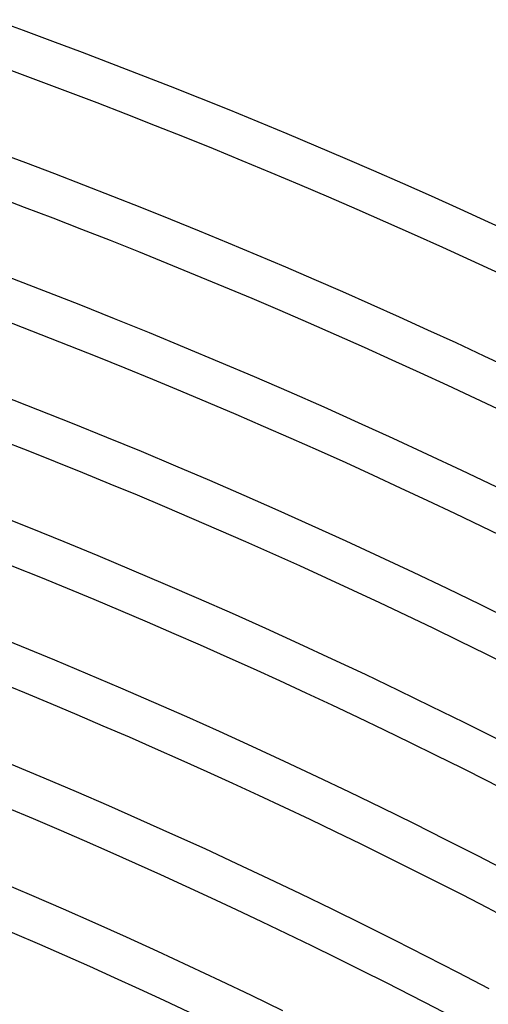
# Model space of a CAD drawing. Header units: millimetres. Extents: x -660 to 660, y -630 to 630.
# Tile 119 of 131: x 211 to 256, y 485 to 578. Entities that reach past the tile are written whole.
import ezdxf

# ---------------------------------------------------------------- set-up
doc = ezdxf.new("R2010")
doc.units = ezdxf.units.MM
doc.layers.add('THICK', color=7, linetype='Continuous')

msp = doc.modelspace()

# ---------------------------------------------------------------- linework, layer by layer
at = {"layer": 'THICK'}
for p, q in [((210.363, 553.898), (213.738, 552.605)), ((213.738, 552.605), (217.105, 551.291)), ((217.105, 551.291), (220.464, 549.956)), ((220.464, 549.956), (223.815, 548.601)), ((223.815, 548.601), (227.157, 547.226)), ((227.157, 547.226), (230.491, 545.83)), ((230.491, 545.83), (233.817, 544.414)), ((233.817, 544.414), (237.133, 542.977)), ((237.133, 542.977), (240.441, 541.52)), ((209.86, 542.579), (213.166, 541.288)), ((213.166, 541.288), (216.464, 539.978)), ((240.441, 541.52), (243.74, 540.044)), ((243.74, 540.044), (247.03, 538.547)), ((216.464, 539.978), (219.754, 538.648)), ((219.754, 538.648), (223.036, 537.297)), ((247.03, 538.547), (250.31, 537.03)), ((223.036, 537.297), (226.309, 535.926)), ((250.31, 537.03), (253.582, 535.493)), ((226.309, 535.926), (229.574, 534.536)), ((253.582, 535.493), (256.843, 533.936)), ((229.574, 534.536), (232.831, 533.126)), ((232.831, 533.126), (236.079, 531.695)), ((236.079, 531.695), (239.318, 530.245)), ((209.227, 531.286), (212.464, 530)), ((212.464, 530), (215.693, 528.694)), ((239.318, 530.245), (242.548, 528.776)), ((242.548, 528.776), (245.769, 527.286)), ((215.693, 528.694), (218.914, 527.368)), ((218.914, 527.368), (222.127, 526.023)), ((245.769, 527.286), (248.981, 525.777)), ((222.127, 526.023), (225.332, 524.658)), ((248.981, 525.777), (252.183, 524.249)), ((225.332, 524.658), (228.528, 523.274)), ((252.183, 524.249), (255.377, 522.7)), ((228.528, 523.274), (231.716, 521.87)), ((255.377, 522.7), (258.561, 521.133)), ((231.716, 521.87), (234.895, 520.447)), ((234.895, 520.447), (238.066, 519.005)), ((208.464, 520.022), (211.633, 518.741)), ((211.633, 518.741), (214.793, 517.44)), ((238.066, 519.005), (241.227, 517.543)), ((241.227, 517.543), (244.38, 516.061)), ((214.793, 517.44), (217.945, 516.12)), ((217.945, 516.12), (221.09, 514.781)), ((244.38, 516.061), (247.523, 514.561)), ((221.09, 514.781), (224.226, 513.423)), ((247.523, 514.561), (250.658, 513.042)), ((224.226, 513.423), (227.354, 512.045)), ((250.658, 513.042), (253.783, 511.503)), ((227.354, 512.045), (230.473, 510.649)), ((253.783, 511.503), (256.898, 509.945)), ((230.473, 510.649), (233.584, 509.233)), ((233.584, 509.233), (236.686, 507.799)), ((210.672, 507.511), (213.764, 506.217)), ((236.686, 507.799), (239.779, 506.346)), ((239.779, 506.346), (242.863, 504.874)), ((213.764, 506.217), (216.848, 504.903)), ((216.848, 504.903), (219.924, 503.571)), ((242.863, 504.874), (245.939, 503.383)), ((219.924, 503.571), (222.991, 502.22)), ((245.939, 503.383), (249.005, 501.873)), ((222.991, 502.22), (226.051, 500.851)), ((249.005, 501.873), (252.062, 500.345)), ((226.051, 500.851), (229.102, 499.462)), ((252.062, 500.345), (255.109, 498.798)), ((229.102, 499.462), (232.144, 498.055)), ((255.109, 498.798), (258.147, 497.232)), ((232.144, 498.055), (235.178, 496.63)), ((209.582, 496.314), (212.605, 495.026)), ((235.178, 496.63), (238.203, 495.186)), ((212.605, 495.026), (215.621, 493.72)), ((238.203, 495.186), (241.22, 493.724)), ((215.621, 493.72), (218.629, 492.395)), ((241.22, 493.724), (244.227, 492.243)), ((218.629, 492.395), (221.628, 491.052)), ((244.227, 492.243), (247.225, 490.744)), ((221.628, 491.052), (224.62, 489.691)), ((247.225, 490.744), (250.214, 489.227)), ((224.62, 489.691), (227.603, 488.312)), ((250.214, 489.227), (253.194, 487.692)), ((227.603, 488.312), (230.577, 486.914)), ((253.194, 487.692), (256.164, 486.138)), ((230.577, 486.914), (233.543, 485.499)), ((233.543, 485.499), (236.501, 484.065))]:
    msp.add_line(p, q, dxfattribs=at)
for radius, start, end in [(615, 36.186066, 71.8139), (611, 36.187556, 71.812467), (603.25, 36.037785, 71.962239), (599.25, 36.191223, 71.8088), (588.5, 36.194718, 71.805305), (577.75, 36.198328, 71.801638), (567, 36.20211, 71.79791), (556.25, 36.20601, 71.79402), (545.5, 36.21007, 71.78995), (534.75, 36.21431, 71.78571), (524, 36.21867, 71.7813), (513.25, 36.22325, 71.77671)]:
    msp.add_arc((0, 0), radius, start, end, dxfattribs=at)

doc.saveas('drawing.dxf')
